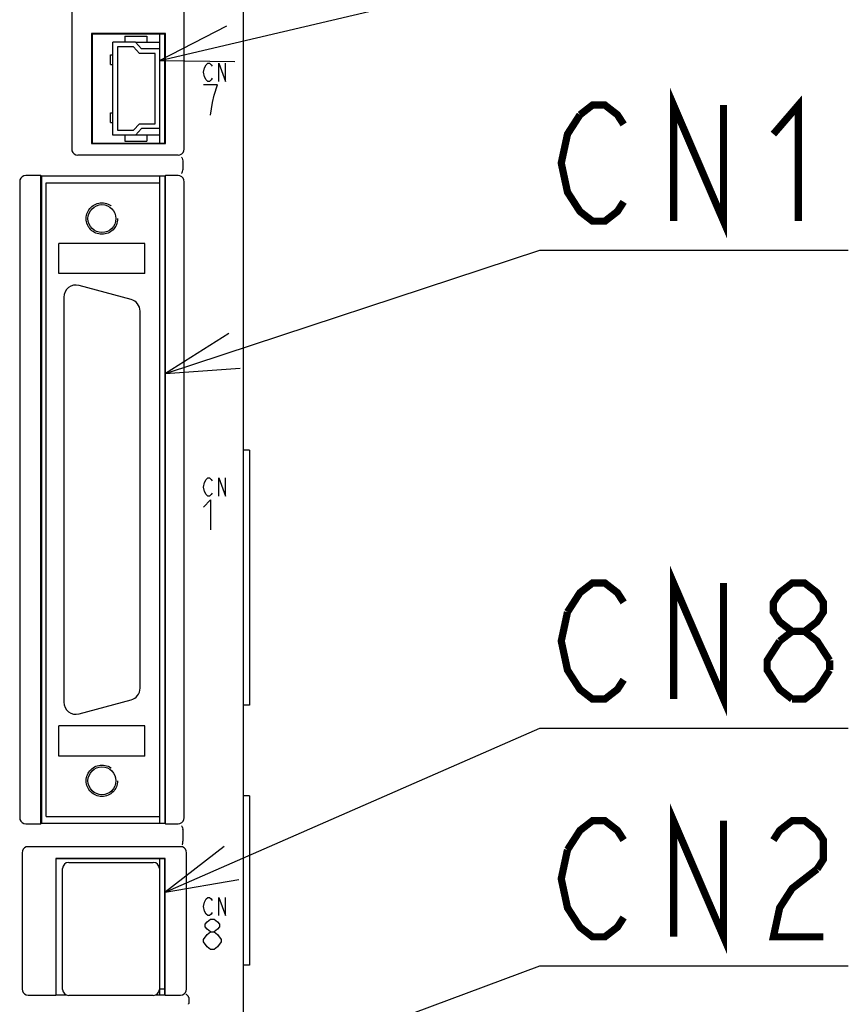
# Model space of a CAD drawing. Extents: x 82 to 1223, y 50 to 823.
# Tile 18 of 35: x 783 to 851, y 500 to 581. Entities that reach past the tile are written whole.
import ezdxf

# ---------------------------------------------------------------- set-up
doc = ezdxf.new("R2010")
doc.units = 0
doc.header["$LTSCALE"] = 69.3
doc.linetypes.add('HIDDEN', pattern=[0.2, 0.1, -0.1])
doc.layers.get('0').update_dxf_attribs({"linetype": 'CONTINUOUS'})
for name, color, linetype in [('ALL_AXIS', 7, 'CONTINUOUS'), ('ALL_CURVE', 7, 'CONTINUOUS'), ('ALL_FEATURES', 7, 'CONTINUOUS'), ('ALL_NOTE', 7, 'CONTINUOUS'), ('DEFAULT_2', 8, 'HIDDEN')]:
    doc.layers.add(name, color=color, linetype=linetype)

msp = doc.modelspace()

# ---------------------------------------------------------------- linework, layer by layer
at = {"color": 7, "linetype": 'CONTINUOUS'}
for p, q in [((792.327, 579.1), (794.35, 579.1)), ((794.35, 571.4), (792.327, 571.4))]:
    msp.add_line(p, q, dxfattribs=at)
at = {"layer": 'ALL_AXIS', "color": 7, "linetype": 'CONTINUOUS'}
for p, q in [((794.35, 578.55), (794.35, 579.75)), ((794.35, 570.75), (794.35, 571.95)), ((794.35, 567.45), (794.35, 568.01)), ((791.959, 557.814), (787.659, 558.966)), ((786.4, 558), (786.4, 524.5)), ((792.7, 525.652), (792.7, 556.848)), ((787.659, 523.534), (791.959, 524.686)), ((794.35, 514.49), (794.35, 515.05)), ((794.35, 500.3), (794.35, 511.55)), ((786.3, 500.75), (786.3, 510.75)), ((786.8, 511.25), (793.8, 511.25)), ((794.3, 510.75), (794.3, 500.75)), ((794.35, 510.655), (794.3, 510.655)), ((794.35, 500.845), (794.3, 500.845)), ((793.8, 500.25), (786.8, 500.25)), ((794.35, 500.8), (794.75, 500.8))]:
    msp.add_line(p, q, dxfattribs=at)
for centre, radius, start, end in [((787.4, 558), 1, 75, 180), ((791.7, 556.848), 1, 0, 75), ((791.7, 525.652), 1, 285, 360), ((787.4, 524.5), 1, 180, 285), ((786.8, 510.75), 0.5, 90, 180), ((793.8, 510.75), 0.5, 0, 90), ((786.8, 500.75), 0.5, 180, 270), ((793.8, 500.75), 0.5, 270, 360)]:
    msp.add_arc(centre, radius, start, end, dxfattribs=at)
at = {"layer": 'ALL_CURVE', "color": 4, "linetype": 'CONTINUOUS'}
for p, q in [((797.955, 576.6), (798.025, 576.975)), ((798.025, 576.225), (797.955, 576.6)), ((798.025, 576.975), (798.164, 577.225)), ((798.164, 577.225), (798.303, 577.35)), ((798.303, 577.35), (798.443, 577.35)), ((798.443, 577.35), (798.582, 577.225)), ((798.582, 577.225), (798.652, 577.1)), ((799.209, 575.85), (799.209, 577.35)), ((799.209, 577.35), (799.766, 575.85)), ((799.766, 575.85), (799.766, 577.35)), ((798.164, 575.975), (798.025, 576.225)), ((798.303, 575.85), (798.164, 575.975)), ((798.443, 575.85), (798.303, 575.85)), ((798.582, 575.975), (798.443, 575.85)), ((798.652, 576.1), (798.582, 575.975)), ((799.116, 575.55), (797.955, 575.55)), ((798.826, 574.717), (799.116, 575.55)), ((798.681, 574.092), (798.826, 574.717)), ((798.536, 573.05), (798.681, 574.092)), ((797.955, 542.3), (798.025, 542.675)), ((798.025, 542.675), (798.164, 542.925)), ((798.164, 542.925), (798.303, 543.05)), ((798.303, 543.05), (798.443, 543.05)), ((798.443, 543.05), (798.582, 542.925)), ((798.582, 542.925), (798.652, 542.8)), ((799.209, 543.05), (799.766, 541.55)), ((799.209, 541.55), (799.209, 543.05)), ((799.766, 541.55), (799.766, 543.05)), ((798.025, 541.925), (797.955, 542.3)), ((798.164, 541.675), (798.025, 541.925)), ((798.303, 541.55), (798.164, 541.675)), ((798.443, 541.55), (798.303, 541.55)), ((798.582, 541.675), (798.443, 541.55)), ((798.652, 541.8), (798.582, 541.675)), ((797.955, 540.625), (798.536, 541.25)), ((798.536, 541.25), (798.536, 538.75)), ((798.025, 507.975), (798.164, 508.225)), ((798.164, 508.225), (798.303, 508.35)), ((798.303, 508.35), (798.443, 508.35)), ((798.443, 508.35), (798.582, 508.225)), ((798.582, 508.225), (798.652, 508.1)), ((799.209, 508.35), (799.766, 506.85)), ((799.209, 506.85), (799.209, 508.35)), ((799.766, 506.85), (799.766, 508.35)), ((797.955, 507.6), (798.025, 507.975)), ((798.025, 507.225), (797.955, 507.6)), ((798.164, 506.975), (798.025, 507.225)), ((798.303, 506.85), (798.164, 506.975)), ((798.245, 506.342), (798.536, 506.55)), ((798.443, 506.85), (798.303, 506.85)), ((798.582, 506.975), (798.443, 506.85)), ((798.536, 506.55), (798.826, 506.55)), ((798.652, 507.1), (798.582, 506.975)), ((798.826, 506.55), (799.116, 506.342)), ((798.1, 506.133), (798.245, 506.342)), ((798.1, 505.925), (798.1, 506.133)), ((798.245, 505.717), (798.1, 505.925)), ((798.536, 505.508), (798.245, 505.717)), ((799.116, 505.717), (798.826, 505.508)), ((799.116, 506.342), (799.261, 506.133)), ((799.261, 505.925), (799.116, 505.717)), ((799.261, 506.133), (799.261, 505.925)), ((797.955, 504.883), (798.245, 505.3)), ((798.245, 505.3), (798.536, 505.508)), ((798.536, 505.508), (798.826, 505.508)), ((798.826, 505.508), (799.116, 505.3)), ((799.116, 505.3), (799.406, 504.883)), ((797.955, 504.675), (797.955, 504.883)), ((798.245, 504.258), (797.955, 504.675)), ((798.536, 504.05), (798.245, 504.258)), ((799.116, 504.258), (798.826, 504.05)), ((799.406, 504.675), (799.116, 504.258)), ((799.406, 504.883), (799.406, 504.675)), ((798.826, 504.05), (798.536, 504.05))]:
    msp.add_line(p, q, dxfattribs=at)
at = {"layer": 'ALL_FEATURES', "color": 7, "linetype": 'CONTINUOUS'}
for p, q in [((801.25, 456.75), (801.25, 604.748)), ((787.05, 602.3), (787.05, 570.25)), ((796.35, 570.25), (796.35, 602.3)), ((794.802, 579.802), (788.698, 579.802)), ((788.698, 579.802), (788.698, 570.698)), ((788.698, 579.802), (788.75, 579.75)), ((794.75, 579.75), (788.75, 579.75)), ((788.75, 579.75), (788.75, 570.75)), ((792.327, 579.1), (790.45, 579.1)), ((790.45, 571.4), (790.45, 579.1)), ((791.45, 579.6), (793.25, 579.6)), ((791.45, 579.6), (791.45, 579.1)), ((792.327, 579.1), (792.827, 578.55)), ((793.25, 579.6), (793.25, 579.1)), ((794.802, 579.802), (794.75, 579.75)), ((794.75, 570.75), (794.75, 579.75)), ((794.802, 570.698), (794.802, 579.802)), ((792.15, 578.7), (790.85, 578.7)), ((790.85, 578.7), (790.85, 571.8)), ((792.65, 578.15), (792.15, 578.7)), ((794.35, 578.55), (792.827, 578.55)), ((794.35, 571.95), (794.35, 578.55)), ((790.26, 578.05), (790.45, 578.05)), ((790.26, 577.25), (790.26, 578.05)), ((793.95, 578.15), (792.65, 578.15)), ((793.95, 572.35), (793.95, 578.15)), ((790.26, 577.25), (790.45, 577.25)), ((790.26, 573.25), (790.45, 573.25)), ((790.26, 572.45), (790.26, 573.25)), ((790.26, 572.45), (790.45, 572.45)), ((790.85, 571.8), (792.15, 571.8)), ((792.15, 571.8), (792.65, 572.35)), ((792.827, 571.95), (792.327, 571.4)), ((792.65, 572.35), (793.95, 572.35)), ((794.35, 571.95), (792.827, 571.95)), ((792.327, 571.4), (790.45, 571.4)), ((791.45, 571.4), (791.45, 570.9)), ((791.45, 570.9), (793.25, 570.9)), ((793.25, 571.4), (793.25, 570.9)), ((788.698, 570.698), (788.75, 570.75)), ((788.698, 570.698), (794.802, 570.698)), ((788.75, 570.75), (794.75, 570.75)), ((794.802, 570.698), (794.75, 570.75)), ((795.85, 569.75), (787.55, 569.75)), ((796.25, 569.267), (796.25, 568.533)), ((784.498, 568.05), (783.25, 568.05)), ((784.498, 514.45), (784.498, 568.05)), ((784.498, 568.05), (784.55, 568.01)), ((794.75, 568.01), (784.55, 568.01)), ((784.55, 568.01), (784.55, 514.49)), ((794.75, 568.01), (794.802, 568.05)), ((794.75, 568.01), (794.75, 514.49)), ((795.85, 568.05), (794.802, 568.05)), ((794.802, 514.45), (794.802, 568.05)), ((782.75, 567.55), (782.75, 514.95)), ((784.95, 567.45), (794.35, 567.45)), ((784.95, 515.05), (784.95, 567.45)), ((794.35, 515.05), (794.35, 567.45)), ((796.35, 514.95), (796.35, 567.55)), ((793.1, 562.45), (786, 562.45)), ((786, 559.95), (786, 562.45)), ((793.1, 559.95), (793.1, 562.45)), ((793.1, 559.95), (786, 559.95)), ((801.75, 545.35), (801.25, 545.35)), ((801.75, 545.35), (801.75, 524.25)), ((801.75, 524.25), (801.25, 524.25)), ((793.1, 522.55), (786, 522.55)), ((786, 520.05), (786, 522.55)), ((793.1, 520.05), (793.1, 522.55)), ((793.1, 520.05), (786, 520.05)), ((801.75, 516.75), (801.25, 516.75)), ((801.75, 516.75), (801.75, 502.75)), ((784.95, 515.05), (794.35, 515.05)), ((783.25, 514.45), (784.498, 514.45)), ((784.498, 514.45), (784.55, 514.49)), ((784.55, 514.49), (794.75, 514.49)), ((794.75, 514.49), (794.802, 514.45)), ((794.802, 514.45), (795.85, 514.45)), ((796.25, 513.967), (796.25, 513.012)), ((796.054, 512.55), (783.446, 512.55)), ((782.95, 512.054), (782.95, 500.781)), ((794.767, 511.567), (785.733, 511.567)), ((785.733, 511.567), (785.75, 511.55)), ((785.733, 511.567), (785.733, 500.283)), ((794.75, 511.55), (785.75, 511.55)), ((785.75, 511.55), (785.75, 500.3)), ((794.767, 511.567), (794.75, 511.55)), ((794.75, 500.3), (794.75, 511.55)), ((794.767, 500.283), (794.767, 511.567)), ((796.55, 500.781), (796.55, 512.054)), ((794.35, 509.485), (794.3, 509.485)), ((794.35, 508.605), (794.3, 508.605)), ((794.35, 506.07), (794.3, 506.07)), ((794.35, 505.43), (794.3, 505.43)), ((794.35, 502.895), (794.3, 502.895)), ((801.75, 502.75), (801.25, 502.75)), ((794.35, 502.015), (794.3, 502.015)), ((783.453, 500.283), (785.733, 500.283)), ((785.733, 500.283), (785.75, 500.3)), ((785.75, 500.3), (786.613, 500.3)), ((793.987, 500.3), (794.75, 500.3)), ((794.767, 500.283), (794.75, 500.3)), ((794.767, 500.283), (796.047, 500.283)), ((796.725, 500.087), (796.725, 499.583))]:
    msp.add_line(p, q, dxfattribs=at)
for points in [[(787.05, 570.25), (787.074, 570.095), (787.145, 569.956), (787.256, 569.845), (787.395, 569.774), (787.55, 569.75)], [(795.85, 569.75), (796.005, 569.774), (796.144, 569.845), (796.255, 569.956), (796.326, 570.095), (796.35, 570.25)], [(796.135, 569.571), (796.16, 569.549), (796.19, 569.49), (796.221, 569.399), (796.248, 569.289)], [(796.25, 569.267), (796.25, 569.275), (796.249, 569.282), (796.248, 569.289)], [(796.135, 568.229), (796.16, 568.251), (796.19, 568.31), (796.221, 568.401), (796.248, 568.511)], [(796.248, 568.511), (796.249, 568.518), (796.25, 568.525), (796.25, 568.533)], [(783.25, 568.05), (783.095, 568.026), (782.956, 567.955), (782.845, 567.844), (782.774, 567.705), (782.75, 567.55)], [(796.35, 567.55), (796.326, 567.705), (796.255, 567.844), (796.144, 567.955), (796.005, 568.026), (795.85, 568.05)], [(782.75, 514.95), (782.774, 514.795), (782.845, 514.656), (782.956, 514.545), (783.095, 514.474), (783.25, 514.45)], [(795.85, 514.45), (796.005, 514.474), (796.144, 514.545), (796.255, 514.656), (796.326, 514.795), (796.35, 514.95)], [(796.135, 514.271), (796.16, 514.249), (796.19, 514.19), (796.221, 514.099), (796.248, 513.989)], [(796.25, 513.967), (796.25, 513.975), (796.249, 513.982), (796.248, 513.989)], [(783.446, 512.55), (783.291, 512.526), (783.153, 512.456), (783.044, 512.347), (782.974, 512.209), (782.95, 512.054)], [(796.55, 512.054), (796.526, 512.209), (796.456, 512.347), (796.347, 512.456), (796.209, 512.526), (796.054, 512.55)], [(796.192, 512.715), (796.202, 512.726), (796.211, 512.744), (796.22, 512.769)], [(796.22, 512.769), (796.234, 512.837), (796.245, 512.922), (796.25, 513.016)], [(782.95, 500.781), (782.974, 500.628), (783.045, 500.489), (783.156, 500.379), (783.297, 500.307), (783.453, 500.283)], [(796.047, 500.283), (796.203, 500.307), (796.344, 500.379), (796.455, 500.489), (796.526, 500.628), (796.55, 500.781)], [(796.488, 500.365), (796.519, 500.351), (796.57, 500.307), (796.635, 500.239), (796.704, 500.155)], [(796.725, 500.087), (796.722, 500.112), (796.715, 500.135), (796.704, 500.155)], [(796.704, 499.515), (796.715, 499.535), (796.722, 499.558), (796.725, 499.583)]]:
    msp.add_lwpolyline(points, dxfattribs=at)
for centre in [(789.55, 564.5), (789.55, 518)]:
    msp.add_circle(centre, 1.154, dxfattribs=at)
at = {"layer": 'ALL_NOTE', "color": 2, "linetype": 'CONTINUOUS'}
for p, q in [((794.35, 577.565), (825.75, 584.97)), ((794.802, 551.679), (825.75, 561.887)), ((825.75, 561.887), (826.5, 561.887)), ((826.5, 561.887), (851.268, 561.887)), ((794.767, 508.798), (825.75, 522.358)), ((825.75, 522.358), (826.5, 522.358)), ((826.5, 522.358), (851.268, 522.358)), ((794.05, 490.909), (825.75, 502.697)), ((825.75, 502.697), (826.5, 502.697)), ((826.5, 502.697), (851.268, 502.697))]:
    msp.add_line(p, q, dxfattribs=at)
for points in [[(799.845, 580.402), (794.35, 577.565), (800.534, 577.482)], [(800.031, 554.983), (794.802, 551.679), (800.97, 552.134)], [(799.663, 512.578), (794.767, 508.798), (800.866, 509.83)]]:
    msp.add_lwpolyline(points, dxfattribs=at)
at = {"layer": 'ALL_NOTE', "color": 2, "linetype": 'CONTINUOUS', "const_width": 0.6}
for points in [[(836.82, 564.287), (836.82, 573.887), (840.948, 564.287), (840.948, 573.887)], [(829.08, 573.087), (830.112, 573.887), (831.144, 573.887), (832.176, 573.087), (832.692, 572.287)], [(845.076, 571.487), (847.14, 573.887), (847.14, 564.287)], [(832.692, 565.887), (832.176, 565.087), (831.144, 564.287), (830.112, 564.287), (829.08, 565.087), (828.564, 565.887), (828.048, 566.687), (827.532, 569.087), (828.048, 571.487), (829.08, 573.087)], [(836.82, 524.758), (836.82, 534.358), (840.948, 524.758), (840.948, 534.358)], [(828.048, 531.958), (829.08, 533.558), (830.112, 534.358), (831.144, 534.358), (832.176, 533.558), (832.692, 532.758)], [(846.624, 530.358), (845.592, 531.158), (845.076, 531.958), (845.076, 532.758), (845.592, 533.558), (846.624, 534.358), (847.656, 534.358), (848.688, 533.558), (849.204, 532.758), (849.204, 531.958), (848.688, 531.158), (847.656, 530.358)], [(832.692, 526.358), (832.176, 525.558), (831.144, 524.758), (830.112, 524.758), (829.08, 525.558), (828.564, 526.358), (828.048, 527.158), (827.532, 529.558), (828.048, 531.958)], [(845.592, 529.558), (846.624, 530.358), (847.656, 530.358), (848.688, 529.558), (849.72, 527.958)], [(846.624, 524.758), (845.592, 525.558), (845.076, 526.358), (844.56, 527.158), (844.56, 527.958), (845.592, 529.558)], [(849.72, 527.958), (849.72, 527.158)], [(849.72, 527.158), (848.688, 525.558), (847.656, 524.758), (846.624, 524.758)], [(836.82, 505.097), (836.82, 514.697), (840.948, 505.097), (840.948, 514.697)], [(828.048, 512.297), (829.08, 513.897), (830.112, 514.697), (831.144, 514.697), (832.176, 513.897), (832.692, 513.097)], [(845.076, 513.097), (845.592, 513.897), (846.624, 514.697), (847.656, 514.697), (848.688, 513.897), (849.204, 513.097), (849.204, 511.497), (848.688, 510.697)], [(832.692, 506.697), (832.176, 505.897), (831.144, 505.097), (830.112, 505.097), (829.08, 505.897), (828.564, 506.697), (828.048, 507.497), (827.532, 509.897), (828.048, 512.297)], [(848.688, 510.697), (846.624, 509.097), (845.592, 507.497), (845.076, 505.097), (849.204, 505.097)]]:
    msp.add_lwpolyline(points, dxfattribs=at)
at = {"layer": 'DEFAULT_2', "color": 8, "linetype": 'HIDDEN'}
for centre in [(789.55, 564.5), (789.55, 518)]:
    msp.add_circle(centre, 1.3, dxfattribs=at)

doc.saveas('drawing.dxf')
